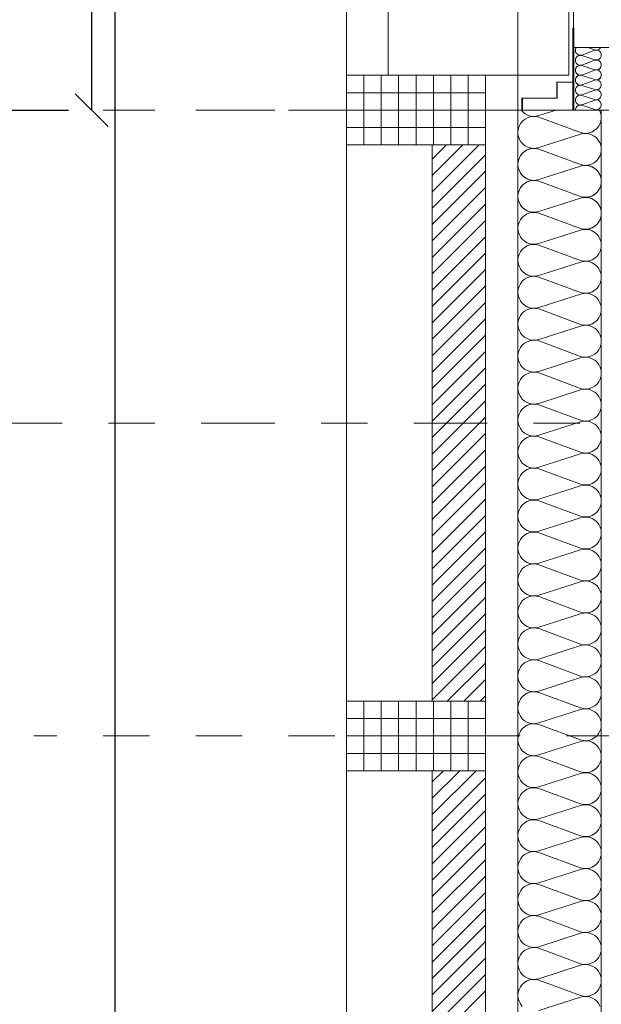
# Model space of a CAD drawing. Header units: metres. Extents: x -45.2 to 14.3, y -31.8 to 10.2.
# Tile 11 of 141: x -40.5 to -39.3, y -18.1 to -16. Entities that reach past the tile are written whole.
import ezdxf

# ---------------------------------------------------------------- set-up
doc = ezdxf.new("R2010")
doc.units = ezdxf.units.M
doc.header["$LTSCALE"] = 0.05
doc.linetypes.add('Achsen 01', pattern=[5.291531, 3.175, -1.058062, 0.352704, -0.705764])
doc.linetypes.add('Raster 01', pattern=[2, 1, -1])
doc.layers.get('0').update_dxf_attribs({"lineweight": 25})
for name, color, linetype, lineweight, true_color in [('014_Fassadenarbeiten-000 Aufsicht Betonfertigteile', 7, 'Continuous', 9, 0xc0c0c0), ('014_Fassadenarbeiten-330 mineralische Dämmung', 7, 'Continuous', 9, 0x666666), ('030_Sonnenschutzarbeiten-Bemassung', 7, 'Continuous', 13, 0xff6633), ('030_Sonnenschutzarbeiten-Grundriss', 7, 'Continuous', 13, 0x555555), ('031_Metallbauarbeiten-330 Aufsicht Metallbauarbeiten', 7, 'Continuous', 9, 0xa6a6a6), ('032_Metallarbeiten-Fenster', 7, 'Continuous', 13, 0x444444), ('AV1-Achsen', 1, 'Achsen 01', 18, 0xff0000), ('AV1-Raster', 7, 'Raster 01', 9, 0xa6a6a6)]:
    doc.layers.add(name, color=color, linetype=linetype, lineweight=lineweight, true_color=true_color)
for name, color, linetype, lineweight in [('014_Fassadenarbeiten-330 Betonfertigteile vertikal', 7, 'Continuous', 9), ('014_Fassadenarbeiten-330 Filtermauerwerk 11.5cm', 7, 'Continuous', 9), ('030_Sonnenschutzarbeiten-Kasten+Behang', 7, 'Continuous', 5), ('AV1-Schnitt Achsen', 7, 'Achsen 01', 18), ('Bemaßung-Bemaßung', 7, 'Continuous', 9)]:
    doc.layers.add(name, color=color, linetype=linetype, lineweight=lineweight)

msp = doc.modelspace()

# ---------------------------------------------------------------- linework, layer by layer
at = {"color": 0, "linetype": 'ByBlock', "lineweight": -2}
msp.add_line((-40.375, -16.2), (-40.375, -16.1293), dxfattribs=at)
at = {"color": 0, "linetype": 'Continuous', "lineweight": 15}
msp.add_line((-40.3396, -16.2354), (-40.4104, -16.1646), dxfattribs=at)
at = {"layer": '014_Fassadenarbeiten-000 Aufsicht Betonfertigteile'}
msp.add_lwpolyline([(-39.455, 0.305), (-39.455, -21.905), (-39.825, -22.275), (-39.825, 0.675)], close=True, dxfattribs=at)
at = {"layer": '014_Fassadenarbeiten-330 Betonfertigteile vertikal', "color": 8, "linetype": 'Continuous', "lineweight": 9, "true_color": 0x808080}
for p, q in [((-39.7875, -16.125), (-39.7875, -16.275)), ((-39.75, -16.125), (-39.75, -16.275)), ((-39.7125, -16.125), (-39.7125, -16.275)), ((-39.675, -16.125), (-39.675, -16.275)), ((-39.6375, -16.125), (-39.6375, -16.275)), ((-39.6, -16.125), (-39.6, -16.275)), ((-39.5625, -16.125), (-39.5625, -16.275)), ((-39.7875, -17.475), (-39.7875, -17.625)), ((-39.75, -17.475), (-39.75, -17.625)), ((-39.7125, -17.475), (-39.7125, -17.625)), ((-39.675, -17.475), (-39.675, -17.625)), ((-39.6375, -17.475), (-39.6375, -17.625)), ((-39.6, -17.475), (-39.6, -17.625)), ((-39.5625, -17.475), (-39.5625, -17.625))]:
    msp.add_line(p, q, dxfattribs=at)
at = {"layer": '014_Fassadenarbeiten-330 Betonfertigteile vertikal', "color": 8, "linetype": 'Continuous', "lineweight": 13, "true_color": 0x808080}
for p, q in [((-39.825, -16.1625), (-39.525, -16.1625)), ((-39.825, -16.2), (-39.525, -16.2)), ((-39.825, -16.2375), (-39.525, -16.2375)), ((-39.825, -17.5125), (-39.525, -17.5125)), ((-39.825, -17.55), (-39.525, -17.55)), ((-39.825, -17.5875), (-39.525, -17.5875))]:
    msp.add_line(p, q, dxfattribs=at)
at = {"layer": '014_Fassadenarbeiten-330 Betonfertigteile vertikal'}
for points in [[(-39.525, -16.125), (-39.525, -16.275), (-39.825, -16.275), (-39.825, -16.125)], [(-39.525, -17.475), (-39.525, -17.625), (-39.825, -17.625), (-39.825, -17.475)]]:
    msp.add_lwpolyline(points, close=True, dxfattribs=at)
at = {"layer": '014_Fassadenarbeiten-330 Filtermauerwerk 11.5cm', "color": 8, "linetype": 'Continuous', "lineweight": 9, "true_color": 0x808080}
for p, q in [((-39.64, -16.3055), (-39.6095, -16.275)), ((-39.64, -16.3408), (-39.5742, -16.275)), ((-39.64, -16.3762), (-39.5388, -16.275)), ((-39.64, -16.4115), (-39.525, -16.2965)), ((-39.64, -16.4469), (-39.525, -16.3319)), ((-39.64, -16.4823), (-39.525, -16.3673)), ((-39.64, -16.5176), (-39.525, -16.4026)), ((-39.64, -16.553), (-39.525, -16.438)), ((-39.64, -16.5883), (-39.525, -16.4733)), ((-39.64, -16.6237), (-39.525, -16.5087)), ((-39.64, -16.659), (-39.525, -16.544)), ((-39.64, -16.6944), (-39.525, -16.5794)), ((-39.64, -16.7297), (-39.525, -16.6147)), ((-39.64, -16.7651), (-39.525, -16.6501)), ((-39.64, -16.8005), (-39.525, -16.6855)), ((-39.64, -16.8358), (-39.525, -16.7208)), ((-39.64, -16.8712), (-39.525, -16.7562)), ((-39.64, -16.9065), (-39.525, -16.7915)), ((-39.64, -16.9419), (-39.525, -16.8269)), ((-39.64, -16.9772), (-39.525, -16.8622)), ((-39.64, -17.0126), (-39.525, -16.8976)), ((-39.64, -17.0479), (-39.525, -16.9329)), ((-39.64, -17.0833), (-39.525, -16.9683)), ((-39.64, -17.1186), (-39.525, -17.0036)), ((-39.64, -17.154), (-39.525, -17.039)), ((-39.64, -17.1894), (-39.525, -17.0744)), ((-39.64, -17.2247), (-39.525, -17.1097)), ((-39.64, -17.2601), (-39.525, -17.1451)), ((-39.64, -17.2954), (-39.525, -17.1804)), ((-39.64, -17.3308), (-39.525, -17.2158)), ((-39.64, -17.3661), (-39.525, -17.2511)), ((-39.64, -17.4015), (-39.525, -17.2865)), ((-39.64, -17.4368), (-39.525, -17.3218)), ((-39.64, -17.4722), (-39.525, -17.3572)), ((-39.6074, -17.475), (-39.525, -17.3926)), ((-39.5721, -17.475), (-39.525, -17.4279)), ((-39.5367, -17.475), (-39.525, -17.4633)), ((-39.64, -17.649), (-39.616, -17.625)), ((-39.64, -17.6843), (-39.5807, -17.625)), ((-39.64, -17.7197), (-39.5453, -17.625)), ((-39.64, -17.755), (-39.525, -17.64)), ((-39.64, -17.7904), (-39.525, -17.6754)), ((-39.64, -17.8258), (-39.525, -17.7108)), ((-39.64, -17.8611), (-39.525, -17.7461)), ((-39.64, -17.8965), (-39.525, -17.7815)), ((-39.64, -17.9318), (-39.525, -17.8168)), ((-39.64, -17.9672), (-39.525, -17.8522)), ((-39.64, -18.0025), (-39.525, -17.8875)), ((-39.64, -18.0379), (-39.525, -17.9229)), ((-39.64, -18.0732), (-39.525, -17.9582)), ((-39.64, -18.1086), (-39.525, -17.9936)), ((-39.64, -18.144), (-39.525, -18.029)), ((-39.64, -18.1793), (-39.525, -18.0643)), ((-39.64, -18.2147), (-39.525, -18.0997))]:
    msp.add_line(p, q, dxfattribs=at)
at = {"layer": '014_Fassadenarbeiten-330 Filtermauerwerk 11.5cm'}
for points in [[(-39.64, -16.275), (-39.525, -16.275), (-39.525, -17.475), (-39.64, -17.475)], [(-39.64, -17.625), (-39.525, -17.625), (-39.525, -18.825), (-39.64, -18.825)]]:
    msp.add_lwpolyline(points, close=True, dxfattribs=at)
at = {"layer": '014_Fassadenarbeiten-330 mineralische Dämmung'}
for points in [[(-39.317, -16.1457), (-39.3189, -16.1461), (-39.3208, -16.1462), (-39.3227, -16.1459), (-39.3245, -16.1453), (-39.3262, -16.1444), (-39.3277, -16.1432), (-39.329, -16.1418), (-39.329, -16.1418), (-39.3299, -16.1401), (-39.3306, -16.1383), (-39.331, -16.1365), (-39.331, -16.1345), (-39.3306, -16.1327), (-39.3299, -16.1309), (-39.329, -16.1292), (-39.329, -16.1292), (-39.3277, -16.1278), (-39.3262, -16.1266), (-39.3245, -16.1257), (-39.3227, -16.1251), (-39.3208, -16.1248), (-39.3189, -16.1249), (-39.317, -16.1253), (-39.289, -16.1343), (-39.289, -16.1343), (-39.2871, -16.1347), (-39.2852, -16.1348), (-39.2833, -16.1345), (-39.2815, -16.1339), (-39.2798, -16.133), (-39.2783, -16.1318), (-39.277, -16.1304), (-39.277, -16.1304), (-39.2761, -16.1287), (-39.2754, -16.1269), (-39.275, -16.1251), (-39.275, -16.1231), (-39.2754, -16.1213), (-39.2761, -16.1195), (-39.277, -16.1178), (-39.277, -16.1178), (-39.2783, -16.1164), (-39.2798, -16.1152), (-39.2815, -16.1143), (-39.2833, -16.1137), (-39.2852, -16.1134), (-39.2871, -16.1135), (-39.289, -16.1139), (-39.317, -16.1243), (-39.317, -16.1243), (-39.3189, -16.1247), (-39.3208, -16.1248), (-39.3227, -16.1245), (-39.3245, -16.1239), (-39.3262, -16.123), (-39.3277, -16.1218), (-39.329, -16.1203), (-39.329, -16.1203), (-39.3299, -16.1187), (-39.3306, -16.1169), (-39.331, -16.115), (-39.331, -16.1131), (-39.3306, -16.1112), (-39.3299, -16.1094), (-39.329, -16.1078), (-39.329, -16.1078), (-39.3277, -16.1063), (-39.3262, -16.1051), (-39.3245, -16.1042), (-39.3227, -16.1036), (-39.3208, -16.1033), (-39.3189, -16.1034), (-39.317, -16.1039), (-39.289, -16.1129), (-39.289, -16.1129), (-39.2871, -16.1133), (-39.2852, -16.1134), (-39.2833, -16.1131), (-39.2815, -16.1125), (-39.2798, -16.1116), (-39.2783, -16.1104), (-39.277, -16.1089), (-39.277, -16.1089), (-39.2761, -16.1073), (-39.2754, -16.1055), (-39.275, -16.1036), (-39.275, -16.1017), (-39.2754, -16.0998), (-39.2761, -16.098), (-39.277, -16.0964), (-39.277, -16.0964), (-39.2783, -16.0949), (-39.2798, -16.0937), (-39.2815, -16.0928), (-39.2833, -16.0922), (-39.2852, -16.0919), (-39.2871, -16.092), (-39.289, -16.0925), (-39.317, -16.1028), (-39.317, -16.1028), (-39.3189, -16.1032), (-39.3208, -16.1033), (-39.3227, -16.103), (-39.3245, -16.1024), (-39.3262, -16.1015), (-39.3277, -16.1003), (-39.329, -16.0989), (-39.329, -16.0989), (-39.3299, -16.0972), (-39.3306, -16.0955), (-39.331, -16.0936), (-39.331, -16.0916), (-39.3306, -16.0898), (-39.3299, -16.088), (-39.329, -16.0863), (-39.329, -16.0863), (-39.3277, -16.0849), (-39.3262, -16.0837), (-39.3245, -16.0828), (-39.3227, -16.0822), (-39.3208, -16.0819), (-39.3189, -16.082), (-39.317, -16.0824), (-39.289, -16.0914), (-39.289, -16.0914), (-39.2871, -16.0918), (-39.2852, -16.0919), (-39.2833, -16.0916), (-39.2815, -16.0911), (-39.2798, -16.0901), (-39.2783, -16.0889), (-39.277, -16.0875), (-39.277, -16.0875), (-39.2761, -16.0858), (-39.2754, -16.0841), (-39.275, -16.0822), (-39.275, -16.0802), (-39.2754, -16.0784), (-39.2761, -16.0766), (-39.277, -16.0749), (-39.277, -16.0749), (-39.2783, -16.0735), (-39.2798, -16.0723), (-39.2815, -16.0714), (-39.2833, -16.0708), (-39.2852, -16.0705), (-39.2871, -16.0706), (-39.289, -16.071), (-39.317, -16.0814), (-39.317, -16.0814), (-39.319, -16.0818), (-39.3211, -16.0818), (-39.3231, -16.0815), (-39.325, -16.0808), (-39.3267, -16.0797), (-39.3283, -16.0783), (-39.3295, -16.0767), (-39.3304, -16.0748), (-39.3309, -16.0728), (-39.331, -16.0708), (-39.3307, -16.0687), (-39.3301, -16.0668), (-39.3291, -16.065)], [(-39.3044, -16.065), (-39.289, -16.07), (-39.289, -16.07), (-39.287, -16.0704), (-39.2849, -16.0704), (-39.2828, -16.0701), (-39.2808, -16.0693), (-39.2791, -16.0682), (-39.2776, -16.0667), (-39.2764, -16.065)], [(-39.317, -16.1886), (-39.319, -16.189), (-39.321, -16.1891), (-39.323, -16.1888), (-39.3249, -16.1881), (-39.3266, -16.1871), (-39.3281, -16.1857), (-39.3293, -16.1841), (-39.3302, -16.1823), (-39.3308, -16.1804), (-39.331, -16.1784), (-39.3308, -16.1764), (-39.3302, -16.1745), (-39.3293, -16.1727), (-39.3281, -16.1711), (-39.3266, -16.1697), (-39.3249, -16.1687), (-39.323, -16.168), (-39.321, -16.1677), (-39.319, -16.1678), (-39.317, -16.1682), (-39.289, -16.1772), (-39.289, -16.1772), (-39.287, -16.1776), (-39.285, -16.1777), (-39.283, -16.1774), (-39.2811, -16.1767), (-39.2794, -16.1757), (-39.2779, -16.1743), (-39.2767, -16.1727), (-39.2757, -16.1709), (-39.2752, -16.169), (-39.275, -16.167), (-39.2752, -16.165), (-39.2757, -16.1631), (-39.2767, -16.1613), (-39.2779, -16.1597), (-39.2794, -16.1583), (-39.2811, -16.1573), (-39.283, -16.1566), (-39.285, -16.1563), (-39.287, -16.1564), (-39.289, -16.1568), (-39.317, -16.1672), (-39.317, -16.1672), (-39.319, -16.1676), (-39.321, -16.1676), (-39.323, -16.1673), (-39.3249, -16.1666), (-39.3266, -16.1656), (-39.3281, -16.1643), (-39.3293, -16.1627), (-39.3302, -16.1609), (-39.3308, -16.159), (-39.331, -16.157), (-39.3308, -16.1549), (-39.3302, -16.153), (-39.3293, -16.1512), (-39.3281, -16.1496), (-39.3266, -16.1483), (-39.3249, -16.1473), (-39.323, -16.1466), (-39.321, -16.1463), (-39.319, -16.1463), (-39.317, -16.1468), (-39.289, -16.1558), (-39.289, -16.1558), (-39.287, -16.1562), (-39.285, -16.1562), (-39.283, -16.1559), (-39.2811, -16.1552), (-39.2794, -16.1542), (-39.2779, -16.1529), (-39.2767, -16.1513), (-39.2757, -16.1495), (-39.2752, -16.1476), (-39.275, -16.1456), (-39.2752, -16.1435), (-39.2757, -16.1416), (-39.2767, -16.1398), (-39.2779, -16.1382), (-39.2794, -16.1369), (-39.2811, -16.1359), (-39.283, -16.1352), (-39.285, -16.1349), (-39.287, -16.1349), (-39.289, -16.1354), (-39.317, -16.1457), (-39.317, -16.1457), (-39.319, -16.1461), (-39.321, -16.1462), (-39.323, -16.1459), (-39.3249, -16.1452), (-39.3266, -16.1442), (-39.3281, -16.1428), (-39.3293, -16.1412), (-39.3302, -16.1394), (-39.3308, -16.1375), (-39.331, -16.1355), (-39.3308, -16.1335), (-39.3302, -16.1316), (-39.3293, -16.1298), (-39.3281, -16.1282), (-39.3266, -16.1268), (-39.3249, -16.1258), (-39.323, -16.1251), (-39.321, -16.1248), (-39.319, -16.1249), (-39.317, -16.1253), (-39.289, -16.1343), (-39.289, -16.1343), (-39.287, -16.1347), (-39.285, -16.1348), (-39.283, -16.1345), (-39.2811, -16.1338), (-39.2794, -16.1328), (-39.2779, -16.1314), (-39.2767, -16.1298), (-39.2757, -16.128), (-39.2752, -16.1261), (-39.275, -16.1241), (-39.2752, -16.1221), (-39.2757, -16.1202), (-39.2767, -16.1184), (-39.2779, -16.1168), (-39.2794, -16.1154), (-39.2811, -16.1144), (-39.283, -16.1137), (-39.285, -16.1134), (-39.287, -16.1135), (-39.289, -16.1139), (-39.317, -16.1243), (-39.317, -16.1243), (-39.319, -16.1247), (-39.321, -16.1247), (-39.323, -16.1244), (-39.3249, -16.1237), (-39.3266, -16.1227), (-39.3281, -16.1214), (-39.3293, -16.1198), (-39.3302, -16.118), (-39.3308, -16.1161), (-39.331, -16.1141), (-39.3308, -16.112), (-39.3302, -16.1101), (-39.3293, -16.1083), (-39.3281, -16.1067), (-39.3266, -16.1054), (-39.3249, -16.1044), (-39.323, -16.1037), (-39.321, -16.1034), (-39.319, -16.1034), (-39.317, -16.1039), (-39.289, -16.1129), (-39.289, -16.1129), (-39.287, -16.1133), (-39.285, -16.1133), (-39.283, -16.113), (-39.2811, -16.1123), (-39.2794, -16.1113), (-39.2779, -16.11), (-39.2767, -16.1084), (-39.2757, -16.1066), (-39.2752, -16.1047), (-39.275, -16.1027), (-39.2752, -16.1006), (-39.2757, -16.0987), (-39.2767, -16.0969), (-39.2779, -16.0953), (-39.2794, -16.094), (-39.2811, -16.093), (-39.283, -16.0923), (-39.285, -16.092), (-39.287, -16.092), (-39.289, -16.0925)], [(-39.331, -16.2), (-39.3308, -16.198), (-39.3303, -16.196), (-39.3294, -16.1942), (-39.3282, -16.1926), (-39.3267, -16.1912), (-39.3249, -16.1902), (-39.323, -16.1895), (-39.321, -16.1892), (-39.319, -16.1892), (-39.317, -16.1897), (-39.289, -16.1986), (-39.289, -16.1986), (-39.287, -16.1991), (-39.285, -16.1991), (-39.283, -16.1988), (-39.2811, -16.1981), (-39.2794, -16.1971), (-39.2779, -16.1958), (-39.2767, -16.1942), (-39.2757, -16.1924), (-39.2752, -16.1905), (-39.275, -16.1884), (-39.2752, -16.1864), (-39.2757, -16.1845), (-39.2767, -16.1827), (-39.2779, -16.1811), (-39.2794, -16.1798), (-39.2811, -16.1788), (-39.283, -16.1781), (-39.285, -16.1778), (-39.287, -16.1778), (-39.289, -16.1783), (-39.317, -16.1886), (-39.317, -16.1886), (-39.319, -16.189), (-39.321, -16.1891), (-39.323, -16.1888), (-39.3249, -16.1881), (-39.3266, -16.1871), (-39.3281, -16.1857), (-39.3293, -16.1841), (-39.3302, -16.1823), (-39.3308, -16.1804), (-39.331, -16.1784), (-39.3308, -16.1764), (-39.3302, -16.1745), (-39.3293, -16.1727), (-39.3281, -16.1711), (-39.3266, -16.1697), (-39.3249, -16.1687), (-39.323, -16.168), (-39.321, -16.1677), (-39.319, -16.1678), (-39.317, -16.1682), (-39.289, -16.1772), (-39.289, -16.1772), (-39.287, -16.1776), (-39.285, -16.1777), (-39.283, -16.1774), (-39.2811, -16.1767), (-39.2794, -16.1757), (-39.2779, -16.1743), (-39.2767, -16.1727), (-39.2757, -16.1709), (-39.2752, -16.169), (-39.275, -16.167), (-39.2752, -16.165), (-39.2757, -16.1631), (-39.2767, -16.1613), (-39.2779, -16.1597), (-39.2794, -16.1583), (-39.2811, -16.1573), (-39.283, -16.1566), (-39.285, -16.1563), (-39.287, -16.1564), (-39.289, -16.1568), (-39.317, -16.1672), (-39.317, -16.1672), (-39.319, -16.1676), (-39.321, -16.1676), (-39.323, -16.1673), (-39.3249, -16.1666), (-39.3266, -16.1656), (-39.3281, -16.1643), (-39.3293, -16.1627), (-39.3302, -16.1609), (-39.3308, -16.159), (-39.331, -16.157), (-39.3308, -16.1549), (-39.3302, -16.153), (-39.3293, -16.1512), (-39.3281, -16.1496), (-39.3266, -16.1483), (-39.3249, -16.1473), (-39.323, -16.1466), (-39.321, -16.1463), (-39.319, -16.1463), (-39.317, -16.1468)], [(-39.32, -16.4555), (-39.314, -16.4568), (-39.3078, -16.4571), (-39.3017, -16.4563), (-39.2959, -16.4543), (-39.2904, -16.4514), (-39.2856, -16.4476), (-39.2816, -16.4429), (-39.2816, -16.4429), (-39.2784, -16.4376), (-39.2762, -16.4318), (-39.2751, -16.4258), (-39.2751, -16.4196), (-39.2762, -16.4135), (-39.2784, -16.4078), (-39.2816, -16.4025), (-39.2816, -16.4025), (-39.2856, -16.3978), (-39.2904, -16.394), (-39.2959, -16.391), (-39.3017, -16.3891), (-39.3078, -16.3883), (-39.314, -16.3885), (-39.32, -16.3899), (-39.41, -16.4188), (-39.41, -16.4188), (-39.416, -16.4202), (-39.4222, -16.4204), (-39.4283, -16.4196), (-39.4342, -16.4177), (-39.4396, -16.4148), (-39.4444, -16.4109), (-39.4485, -16.4063), (-39.4485, -16.4063), (-39.4516, -16.401), (-39.4538, -16.3952), (-39.4549, -16.3891), (-39.4549, -16.383), (-39.4538, -16.3769), (-39.4516, -16.3711), (-39.4485, -16.3658), (-39.4485, -16.3658), (-39.4444, -16.3612), (-39.4396, -16.3573), (-39.4342, -16.3544), (-39.4283, -16.3525), (-39.4222, -16.3516), (-39.416, -16.3519), (-39.41, -16.3533), (-39.32, -16.3865), (-39.32, -16.3865), (-39.314, -16.3879), (-39.3078, -16.3881), (-39.3017, -16.3873), (-39.2959, -16.3854), (-39.2904, -16.3825), (-39.2856, -16.3786), (-39.2816, -16.374), (-39.2816, -16.374), (-39.2784, -16.3687), (-39.2762, -16.3629), (-39.2751, -16.3568), (-39.2751, -16.3507), (-39.2762, -16.3446), (-39.2784, -16.3388), (-39.2816, -16.3335), (-39.2816, -16.3335), (-39.2856, -16.3289), (-39.2904, -16.325), (-39.2959, -16.3221), (-39.3017, -16.3202), (-39.3078, -16.3193), (-39.314, -16.3196), (-39.32, -16.321), (-39.41, -16.3499), (-39.41, -16.3499), (-39.416, -16.3512), (-39.4222, -16.3515), (-39.4283, -16.3507), (-39.4342, -16.3488), (-39.4396, -16.3458), (-39.4444, -16.342), (-39.4485, -16.3373), (-39.4485, -16.3373), (-39.4516, -16.332), (-39.4538, -16.3262), (-39.4549, -16.3202), (-39.4549, -16.314), (-39.4538, -16.3079), (-39.4516, -16.3022), (-39.4485, -16.2969), (-39.4485, -16.2969), (-39.4444, -16.2922), (-39.4396, -16.2884), (-39.4342, -16.2854), (-39.4283, -16.2835), (-39.4222, -16.2827), (-39.416, -16.283), (-39.41, -16.2843), (-39.32, -16.3176), (-39.32, -16.3176), (-39.314, -16.3189), (-39.3078, -16.3192), (-39.3017, -16.3184), (-39.2959, -16.3164), (-39.2904, -16.3135), (-39.2856, -16.3097), (-39.2816, -16.305), (-39.2816, -16.305), (-39.2784, -16.2997), (-39.2762, -16.2939), (-39.2751, -16.2879), (-39.2751, -16.2817), (-39.2762, -16.2756), (-39.2784, -16.2699), (-39.2816, -16.2646), (-39.2816, -16.2646), (-39.2856, -16.2599), (-39.2904, -16.2561), (-39.2959, -16.2531), (-39.3017, -16.2512), (-39.3078, -16.2504), (-39.314, -16.2507), (-39.32, -16.252), (-39.41, -16.2809), (-39.41, -16.2809), (-39.416, -16.2823), (-39.4222, -16.2826), (-39.4283, -16.2817), (-39.4342, -16.2798), (-39.4396, -16.2769), (-39.4444, -16.273), (-39.4485, -16.2684), (-39.4485, -16.2684), (-39.4516, -16.2631), (-39.4538, -16.2573), (-39.4549, -16.2512), (-39.4549, -16.2451), (-39.4538, -16.239), (-39.4516, -16.2332), (-39.4485, -16.2279), (-39.4485, -16.2279), (-39.4444, -16.2233), (-39.4396, -16.2194), (-39.4342, -16.2165), (-39.4283, -16.2146), (-39.4222, -16.2137), (-39.416, -16.214), (-39.41, -16.2154), (-39.32, -16.2486), (-39.32, -16.2486), (-39.3139, -16.25), (-39.3077, -16.2502), (-39.3015, -16.2494), (-39.2956, -16.2474), (-39.2901, -16.2443), (-39.2853, -16.2404), (-39.2812, -16.2356), (-39.2781, -16.2302), (-39.2761, -16.2243), (-39.2751, -16.2181), (-39.2752, -16.2119), (-39.2765, -16.2058), (-39.2789, -16.2)], [(-39.3727, -16.2), (-39.41, -16.212), (-39.41, -16.212), (-39.4159, -16.2133), (-39.422, -16.2136), (-39.428, -16.2128), (-39.4338, -16.211), (-39.4392, -16.2082), (-39.444, -16.2045), (-39.448, -16.2)], [(-39.4457, -18.1332), (-39.4497, -18.1281), (-39.4526, -18.1223), (-39.4544, -18.1161), (-39.455, -18.1097), (-39.4544, -18.1032), (-39.4526, -18.097), (-39.4497, -18.0912), (-39.4457, -18.0861), (-39.4408, -18.0818), (-39.4353, -18.0785), (-39.4292, -18.0763), (-39.4228, -18.0753), (-39.4163, -18.0755), (-39.41, -18.0769), (-39.32, -18.1101), (-39.32, -18.1101), (-39.3137, -18.1115), (-39.3072, -18.1117), (-39.3008, -18.1107), (-39.2947, -18.1085), (-39.2892, -18.1052), (-39.2843, -18.1009), (-39.2803, -18.0958), (-39.2774, -18.09), (-39.2756, -18.0838), (-39.275, -18.0774), (-39.2756, -18.0709), (-39.2774, -18.0647), (-39.2803, -18.0589), (-39.2843, -18.0538), (-39.2892, -18.0495), (-39.2947, -18.0462), (-39.3008, -18.044), (-39.3072, -18.043), (-39.3137, -18.0432), (-39.32, -18.0446), (-39.41, -18.0735), (-39.41, -18.0735), (-39.4163, -18.0749), (-39.4228, -18.0751), (-39.4292, -18.0741), (-39.4353, -18.0719), (-39.4408, -18.0686), (-39.4457, -18.0643), (-39.4497, -18.0592), (-39.4526, -18.0534), (-39.4544, -18.0472), (-39.455, -18.0407), (-39.4544, -18.0343), (-39.4526, -18.0281), (-39.4497, -18.0223), (-39.4457, -18.0172), (-39.4408, -18.0129), (-39.4353, -18.0096), (-39.4292, -18.0074), (-39.4228, -18.0063), (-39.4163, -18.0065), (-39.41, -18.0079), (-39.32, -18.0412), (-39.32, -18.0412), (-39.3137, -18.0426), (-39.3072, -18.0428), (-39.3008, -18.0418), (-39.2947, -18.0396), (-39.2892, -18.0363), (-39.2843, -18.032), (-39.2803, -18.0268), (-39.2774, -18.0211), (-39.2756, -18.0149), (-39.275, -18.0084), (-39.2756, -18.002), (-39.2774, -17.9958), (-39.2803, -17.99), (-39.2843, -17.9849), (-39.2892, -17.9806), (-39.2947, -17.9773), (-39.3008, -17.9751), (-39.3072, -17.974), (-39.3137, -17.9742), (-39.32, -17.9756), (-39.41, -18.0046), (-39.41, -18.0046), (-39.4163, -18.006), (-39.4228, -18.0061), (-39.4292, -18.0051), (-39.4353, -18.0029), (-39.4408, -17.9996), (-39.4457, -17.9953), (-39.4497, -17.9902), (-39.4526, -17.9844), (-39.4544, -17.9782), (-39.455, -17.9718), (-39.4544, -17.9653), (-39.4526, -17.9591), (-39.4497, -17.9533), (-39.4457, -17.9482), (-39.4408, -17.9439), (-39.4353, -17.9406), (-39.4292, -17.9384), (-39.4228, -17.9374), (-39.4163, -17.9376), (-39.41, -17.939), (-39.32, -17.9723), (-39.32, -17.9723), (-39.3137, -17.9737), (-39.3072, -17.9738), (-39.3008, -17.9728), (-39.2947, -17.9706), (-39.2892, -17.9673), (-39.2843, -17.963), (-39.2803, -17.9579), (-39.2774, -17.9521), (-39.2756, -17.9459), (-39.275, -17.9395), (-39.2756, -17.933), (-39.2774, -17.9268), (-39.2803, -17.921), (-39.2843, -17.9159), (-39.2892, -17.9116), (-39.2947, -17.9083), (-39.3008, -17.9061), (-39.3072, -17.9051), (-39.3137, -17.9053), (-39.32, -17.9067), (-39.41, -17.9356), (-39.41, -17.9356), (-39.4163, -17.937), (-39.4228, -17.9372), (-39.4292, -17.9362), (-39.4353, -17.934), (-39.4408, -17.9307), (-39.4457, -17.9264), (-39.4497, -17.9213), (-39.4526, -17.9155), (-39.4544, -17.9093), (-39.455, -17.9028), (-39.4544, -17.8964), (-39.4526, -17.8902), (-39.4497, -17.8844), (-39.4457, -17.8793), (-39.4408, -17.875), (-39.4353, -17.8717), (-39.4292, -17.8695), (-39.4228, -17.8685), (-39.4163, -17.8686), (-39.41, -17.87), (-39.32, -17.9033), (-39.32, -17.9033), (-39.3137, -17.9047), (-39.3072, -17.9049), (-39.3008, -17.9039), (-39.2947, -17.9017), (-39.2892, -17.8984), (-39.2843, -17.8941), (-39.2803, -17.889), (-39.2774, -17.8832), (-39.2756, -17.877), (-39.275, -17.8705), (-39.2756, -17.8641), (-39.2774, -17.8579), (-39.2803, -17.8521), (-39.2843, -17.847), (-39.2892, -17.8427), (-39.2947, -17.8394), (-39.3008, -17.8372), (-39.3072, -17.8362), (-39.3137, -17.8363), (-39.32, -17.8377), (-39.41, -17.8667), (-39.41, -17.8667), (-39.4163, -17.8681), (-39.4228, -17.8683), (-39.4292, -17.8672), (-39.4353, -17.865), (-39.4408, -17.8617), (-39.4457, -17.8574), (-39.4497, -17.8523), (-39.4526, -17.8465), (-39.4544, -17.8403), (-39.455, -17.8339), (-39.4544, -17.8274), (-39.4526, -17.8212), (-39.4497, -17.8154), (-39.4457, -17.8103), (-39.4408, -17.806), (-39.4353, -17.8027), (-39.4292, -17.8005), (-39.4228, -17.7995), (-39.4163, -17.7997), (-39.41, -17.8011), (-39.32, -17.8344), (-39.32, -17.8344), (-39.3137, -17.8358), (-39.3072, -17.836), (-39.3008, -17.8349), (-39.2947, -17.8327), (-39.2892, -17.8294), (-39.2843, -17.8251), (-39.2803, -17.82), (-39.2774, -17.8142), (-39.2756, -17.808), (-39.275, -17.8016), (-39.2756, -17.7951), (-39.2774, -17.7889), (-39.2803, -17.7831), (-39.2843, -17.778), (-39.2892, -17.7737), (-39.2947, -17.7704), (-39.3008, -17.7682), (-39.3072, -17.7672), (-39.3137, -17.7674), (-39.32, -17.7688), (-39.41, -17.7977), (-39.41, -17.7977), (-39.4163, -17.7991), (-39.4228, -17.7993), (-39.4292, -17.7983), (-39.4353, -17.7961), (-39.4408, -17.7928), (-39.4457, -17.7885), (-39.4497, -17.7834), (-39.4526, -17.7776), (-39.4544, -17.7714), (-39.455, -17.7649), (-39.4544, -17.7585), (-39.4526, -17.7523), (-39.4497, -17.7465), (-39.4457, -17.7414), (-39.4408, -17.7371), (-39.4353, -17.7338), (-39.4292, -17.7316), (-39.4228, -17.7306), (-39.4163, -17.7308), (-39.41, -17.7322), (-39.32, -17.7654), (-39.32, -17.7654), (-39.3137, -17.7668), (-39.3072, -17.767), (-39.3008, -17.766), (-39.2947, -17.7638), (-39.2892, -17.7605), (-39.2843, -17.7562), (-39.2803, -17.7511), (-39.2774, -17.7453), (-39.2756, -17.7391), (-39.275, -17.7326), (-39.2756, -17.7262), (-39.2774, -17.72), (-39.2803, -17.7142), (-39.2843, -17.7091), (-39.2892, -17.7048), (-39.2947, -17.7015), (-39.3008, -17.6993), (-39.3072, -17.6983), (-39.3137, -17.6985), (-39.32, -17.6999), (-39.41, -17.7288), (-39.41, -17.7288), (-39.4163, -17.7302), (-39.4228, -17.7304), (-39.4292, -17.7293), (-39.4353, -17.7271), (-39.4408, -17.7238), (-39.4457, -17.7195), (-39.4497, -17.7144), (-39.4526, -17.7087), (-39.4544, -17.7024), (-39.455, -17.696), (-39.4544, -17.6895), (-39.4526, -17.6833), (-39.4497, -17.6776), (-39.4457, -17.6724), (-39.4408, -17.6681), (-39.4353, -17.6648), (-39.4292, -17.6626), (-39.4228, -17.6616), (-39.4163, -17.6618), (-39.41, -17.6632), (-39.32, -17.6965), (-39.32, -17.6965), (-39.3137, -17.6979), (-39.3072, -17.6981), (-39.3008, -17.697), (-39.2947, -17.6948), (-39.2892, -17.6915), (-39.2843, -17.6872), (-39.2803, -17.6821), (-39.2774, -17.6764), (-39.2756, -17.6701), (-39.275, -17.6637), (-39.2756, -17.6572), (-39.2774, -17.651), (-39.2803, -17.6453), (-39.2843, -17.6401), (-39.2892, -17.6359), (-39.2947, -17.6326), (-39.3008, -17.6303), (-39.3072, -17.6293), (-39.3137, -17.6295), (-39.32, -17.6309), (-39.41, -17.6598), (-39.41, -17.6598), (-39.4163, -17.6612), (-39.4228, -17.6614), (-39.4292, -17.6604), (-39.4353, -17.6582), (-39.4408, -17.6549), (-39.4457, -17.6506), (-39.4497, -17.6455), (-39.4526, -17.6397), (-39.4544, -17.6335), (-39.455, -17.627), (-39.4544, -17.6206), (-39.4526, -17.6144), (-39.4497, -17.6086), (-39.4457, -17.6035), (-39.4408, -17.5992), (-39.4353, -17.5959), (-39.4292, -17.5937), (-39.4228, -17.5927), (-39.4163, -17.5929), (-39.41, -17.5943), (-39.32, -17.6275), (-39.32, -17.6275), (-39.3137, -17.6289), (-39.3072, -17.6291), (-39.3008, -17.6281), (-39.2947, -17.6259), (-39.2892, -17.6226), (-39.2843, -17.6183), (-39.2803, -17.6132), (-39.2774, -17.6074), (-39.2756, -17.6012), (-39.275, -17.5947), (-39.2756, -17.5883), (-39.2774, -17.5821), (-39.2803, -17.5763), (-39.2843, -17.5712), (-39.2892, -17.5669), (-39.2947, -17.5636), (-39.3008, -17.5614), (-39.3072, -17.5604), (-39.3137, -17.5606), (-39.32, -17.562), (-39.41, -17.5909), (-39.41, -17.5909), (-39.4163, -17.5923), (-39.4228, -17.5925), (-39.4292, -17.5915), (-39.4353, -17.5892), (-39.4408, -17.5859), (-39.4457, -17.5817), (-39.4497, -17.5765), (-39.4526, -17.5708), (-39.4544, -17.5645), (-39.455, -17.5581), (-39.4544, -17.5517), (-39.4526, -17.5454), (-39.4497, -17.5397), (-39.4457, -17.5345), (-39.4408, -17.5303), (-39.4353, -17.527), (-39.4292, -17.5248), (-39.4228, -17.5237), (-39.4163, -17.5239), (-39.41, -17.5253), (-39.32, -17.5586), (-39.32, -17.5586), (-39.3137, -17.56), (-39.3072, -17.5602), (-39.3008, -17.5591), (-39.2947, -17.5569), (-39.2892, -17.5536), (-39.2843, -17.5494), (-39.2803, -17.5442), (-39.2774, -17.5385), (-39.2756, -17.5322), (-39.275, -17.5258), (-39.2756, -17.5194), (-39.2774, -17.5131), (-39.2803, -17.5074), (-39.2843, -17.5023), (-39.2892, -17.498), (-39.2947, -17.4947), (-39.3008, -17.4925), (-39.3072, -17.4914), (-39.3137, -17.4916), (-39.32, -17.493), (-39.41, -17.5219), (-39.41, -17.5219), (-39.4163, -17.5233), (-39.4228, -17.5235), (-39.4292, -17.5225), (-39.4353, -17.5203), (-39.4408, -17.517), (-39.4457, -17.5127), (-39.4497, -17.5076), (-39.4526, -17.5018), (-39.4544, -17.4956), (-39.455, -17.4892), (-39.4544, -17.4827), (-39.4526, -17.4765), (-39.4497, -17.4707), (-39.4457, -17.4656), (-39.4408, -17.4613), (-39.4353, -17.458), (-39.4292, -17.4558), (-39.4228, -17.4548), (-39.4163, -17.455), (-39.41, -17.4564), (-39.32, -17.4896), (-39.32, -17.4896), (-39.3137, -17.491), (-39.3072, -17.4912), (-39.3008, -17.4902), (-39.2947, -17.488), (-39.2892, -17.4847), (-39.2843, -17.4804), (-39.2803, -17.4753), (-39.2774, -17.4695), (-39.2756, -17.4633), (-39.275, -17.4569), (-39.2756, -17.4504), (-39.2774, -17.4442), (-39.2803, -17.4384), (-39.2843, -17.4333), (-39.2892, -17.429), (-39.2947, -17.4257), (-39.3008, -17.4235), (-39.3072, -17.4225), (-39.3137, -17.4227), (-39.32, -17.4241), (-39.41, -17.453), (-39.41, -17.453), (-39.4163, -17.4544), (-39.4228, -17.4546), (-39.4292, -17.4536), (-39.4353, -17.4514), (-39.4408, -17.4481), (-39.4457, -17.4438), (-39.4497, -17.4386), (-39.4526, -17.4329), (-39.4544, -17.4267), (-39.455, -17.4202), (-39.4544, -17.4138), (-39.4526, -17.4075), (-39.4497, -17.4018), (-39.4457, -17.3967), (-39.4408, -17.3924), (-39.4353, -17.3891), (-39.4292, -17.3869), (-39.4228, -17.3858), (-39.4163, -17.386), (-39.41, -17.3874), (-39.32, -17.4207), (-39.32, -17.4207), (-39.3137, -17.4221), (-39.3072, -17.4223), (-39.3008, -17.4213), (-39.2947, -17.4191), (-39.2892, -17.4158), (-39.2843, -17.4115), (-39.2803, -17.4063), (-39.2774, -17.4006), (-39.2756, -17.3944), (-39.275, -17.3879), (-39.2756, -17.3815), (-39.2774, -17.3753), (-39.2803, -17.3695), (-39.2843, -17.3644), (-39.2892, -17.3601), (-39.2947, -17.3568), (-39.3008, -17.3546), (-39.3072, -17.3535), (-39.3137, -17.3537), (-39.32, -17.3551), (-39.41, -17.3841), (-39.41, -17.3841), (-39.4163, -17.3855), (-39.4228, -17.3856), (-39.4292, -17.3846), (-39.4353, -17.3824), (-39.4408, -17.3791), (-39.4457, -17.3748), (-39.4497, -17.3697), (-39.4526, -17.3639), (-39.4544, -17.3577), (-39.455, -17.3513), (-39.4544, -17.3448), (-39.4526, -17.3386), (-39.4497, -17.3328), (-39.4457, -17.3277), (-39.4408, -17.3234), (-39.4353, -17.3201), (-39.4292, -17.3179), (-39.4228, -17.3169), (-39.4163, -17.3171), (-39.41, -17.3185), (-39.32, -17.3518), (-39.32, -17.3518), (-39.3137, -17.3531), (-39.3072, -17.3533), (-39.3008, -17.3523), (-39.2947, -17.3501), (-39.2892, -17.3468), (-39.2843, -17.3425), (-39.2803, -17.3374), (-39.2774, -17.3316), (-39.2756, -17.3254), (-39.275, -17.319), (-39.2756, -17.3125), (-39.2774, -17.3063), (-39.2803, -17.3005), (-39.2843, -17.2954), (-39.2892, -17.2911), (-39.2947, -17.2878), (-39.3008, -17.2856), (-39.3072, -17.2846), (-39.3137, -17.2848), (-39.32, -17.2862), (-39.41, -17.3151), (-39.41, -17.3151), (-39.4163, -17.3165), (-39.4228, -17.3167), (-39.4292, -17.3157), (-39.4353, -17.3135), (-39.4408, -17.3102), (-39.4457, -17.3059), (-39.4497, -17.3008), (-39.4526, -17.295), (-39.4544, -17.2888), (-39.455, -17.2823), (-39.4544, -17.2759), (-39.4526, -17.2697), (-39.4497, -17.2639), (-39.4457, -17.2588), (-39.4408, -17.2545), (-39.4353, -17.2512), (-39.4292, -17.249), (-39.4228, -17.2479), (-39.4163, -17.2481), (-39.41, -17.2495), (-39.32, -17.2828), (-39.32, -17.2828), (-39.3137, -17.2842), (-39.3072, -17.2844), (-39.3008, -17.2834), (-39.2947, -17.2812), (-39.2892, -17.2779), (-39.2843, -17.2736), (-39.2803, -17.2685), (-39.2774, -17.2627), (-39.2756, -17.2565), (-39.275, -17.25), (-39.2756, -17.2436), (-39.2774, -17.2374), (-39.2803, -17.2316), (-39.2843, -17.2265), (-39.2892, -17.2222), (-39.2947, -17.2189), (-39.3008, -17.2167), (-39.3072, -17.2157), (-39.3137, -17.2158), (-39.32, -17.2172), (-39.41, -17.2462), (-39.41, -17.2462), (-39.4163, -17.2476), (-39.4228, -17.2478), (-39.4292, -17.2467), (-39.4353, -17.2445), (-39.4408, -17.2412), (-39.4457, -17.2369), (-39.4497, -17.2318), (-39.4526, -17.226), (-39.4544, -17.2198), (-39.455, -17.2134), (-39.4544, -17.2069), (-39.4526, -17.2007), (-39.4497, -17.1949), (-39.4457, -17.1898), (-39.4408, -17.1855), (-39.4353, -17.1822), (-39.4292, -17.18), (-39.4228, -17.179), (-39.4163, -17.1792), (-39.41, -17.1806), (-39.32, -17.2139), (-39.32, -17.2139), (-39.3137, -17.2153), (-39.3072, -17.2154), (-39.3008, -17.2144), (-39.2947, -17.2122), (-39.2892, -17.2089), (-39.2843, -17.2046), (-39.2803, -17.1995), (-39.2774, -17.1937), (-39.2756, -17.1875), (-39.275, -17.1811), (-39.2756, -17.1746), (-39.2774, -17.1684), (-39.2803, -17.1626), (-39.2843, -17.1575), (-39.2892, -17.1532), (-39.2947, -17.1499), (-39.3008, -17.1477), (-39.3072, -17.1467), (-39.3137, -17.1469), (-39.32, -17.1483), (-39.41, -17.1772), (-39.41, -17.1772), (-39.4163, -17.1786), (-39.4228, -17.1788), (-39.4292, -17.1778), (-39.4353, -17.1756), (-39.4408, -17.1723), (-39.4457, -17.168), (-39.4497, -17.1629), (-39.4526, -17.1571), (-39.4544, -17.1509), (-39.455, -17.1444), (-39.4544, -17.138), (-39.4526, -17.1318), (-39.4497, -17.126), (-39.4457, -17.1209), (-39.4408, -17.1166), (-39.4353, -17.1133), (-39.4292, -17.1111), (-39.4228, -17.1101), (-39.4163, -17.1103), (-39.41, -17.1116), (-39.32, -17.1449), (-39.32, -17.1449), (-39.3137, -17.1463), (-39.3072, -17.1465), (-39.3008, -17.1455), (-39.2947, -17.1433), (-39.2892, -17.14), (-39.2843, -17.1357), (-39.2803, -17.1306), (-39.2774, -17.1248), (-39.2756, -17.1186), (-39.275, -17.1121), (-39.2756, -17.1057), (-39.2774, -17.0995), (-39.2803, -17.0937), (-39.2843, -17.0886), (-39.2892, -17.0843), (-39.2947, -17.081), (-39.3008, -17.0788), (-39.3072, -17.0778), (-39.3137, -17.078), (-39.32, -17.0793), (-39.41, -17.1083), (-39.41, -17.1083), (-39.4163, -17.1097), (-39.4228, -17.1099), (-39.4292, -17.1088), (-39.4353, -17.1066), (-39.4408, -17.1033), (-39.4457, -17.099), (-39.4497, -17.0939), (-39.4526, -17.0882), (-39.4544, -17.0819), (-39.455, -17.0755), (-39.4544, -17.069), (-39.4526, -17.0628), (-39.4497, -17.0571), (-39.4457, -17.0519), (-39.4408, -17.0476), (-39.4353, -17.0443), (-39.4292, -17.0421), (-39.4228, -17.0411), (-39.4163, -17.0413), (-39.41, -17.0427), (-39.32, -17.076), (-39.32, -17.076), (-39.3137, -17.0774), (-39.3072, -17.0776), (-39.3008, -17.0765), (-39.2947, -17.0743), (-39.2892, -17.071), (-39.2843, -17.0667), (-39.2803, -17.0616), (-39.2774, -17.0559), (-39.2756, -17.0496), (-39.275, -17.0432), (-39.2756, -17.0367), (-39.2774, -17.0305), (-39.2803, -17.0248), (-39.2843, -17.0196), (-39.2892, -17.0154), (-39.2947, -17.012), (-39.3008, -17.0098), (-39.3072, -17.0088), (-39.3137, -17.009), (-39.32, -17.0104), (-39.41, -17.0393), (-39.41, -17.0393), (-39.4163, -17.0407), (-39.4228, -17.0409), (-39.4292, -17.0399), (-39.4353, -17.0377), (-39.4408, -17.0344), (-39.4457, -17.0301), (-39.4497, -17.025), (-39.4526, -17.0192), (-39.4544, -17.013), (-39.455, -17.0065), (-39.4544, -17.0001), (-39.4526, -16.9939), (-39.4497, -16.9881), (-39.4457, -16.983), (-39.4408, -16.9787), (-39.4353, -16.9754), (-39.4292, -16.9732), (-39.4228, -16.9722), (-39.4163, -16.9724), (-39.41, -16.9738), (-39.32, -17.007), (-39.32, -17.007), (-39.3137, -17.0084), (-39.3072, -17.0086), (-39.3008, -17.0076), (-39.2947, -17.0054), (-39.2892, -17.0021), (-39.2843, -16.9978), (-39.2803, -16.9927), (-39.2774, -16.9869), (-39.2756, -16.9807), (-39.275, -16.9742), (-39.2756, -16.9678), (-39.2774, -16.9616), (-39.2803, -16.9558), (-39.2843, -16.9507), (-39.2892, -16.9464), (-39.2947, -16.9431), (-39.3008, -16.9409), (-39.3072, -16.9399), (-39.3137, -16.9401), (-39.32, -16.9415), (-39.41, -16.9704), (-39.41, -16.9704), (-39.4163, -16.9718), (-39.4228, -16.972), (-39.4292, -16.9709), (-39.4353, -16.9687), (-39.4408, -16.9654), (-39.4457, -16.9612), (-39.4497, -16.956), (-39.4526, -16.9503), (-39.4544, -16.944), (-39.455, -16.9376), (-39.4544, -16.9312), (-39.4526, -16.9249), (-39.4497, -16.9192), (-39.4457, -16.914), (-39.4408, -16.9098), (-39.4353, -16.9065), (-39.4292, -16.9042), (-39.4228, -16.9032), (-39.4163, -16.9034), (-39.41, -16.9048), (-39.32, -16.9381), (-39.32, -16.9381), (-39.3137, -16.9395), (-39.3072, -16.9397), (-39.3008, -16.9386), (-39.2947, -16.9364), (-39.2892, -16.9331), (-39.2843, -16.9289), (-39.2803, -16.9237), (-39.2774, -16.918), (-39.2756, -16.9117), (-39.275, -16.9053), (-39.2756, -16.8989), (-39.2774, -16.8926), (-39.2803, -16.8869), (-39.2843, -16.8817), (-39.2892, -16.8775), (-39.2947, -16.8742), (-39.3008, -16.872), (-39.3072, -16.8709), (-39.3137, -16.8711), (-39.32, -16.8725), (-39.41, -16.9014), (-39.41, -16.9014), (-39.4163, -16.9028), (-39.4228, -16.903), (-39.4292, -16.902), (-39.4353, -16.8998), (-39.4408, -16.8965), (-39.4457, -16.8922), (-39.4497, -16.8871), (-39.4526, -16.8813), (-39.4544, -16.8751), (-39.455, -16.8687), (-39.4544, -16.8622), (-39.4526, -16.856), (-39.4497, -16.8502), (-39.4457, -16.8451), (-39.4408, -16.8408), (-39.4353, -16.8375), (-39.4292, -16.8353), (-39.4228, -16.8343), (-39.4163, -16.8345), (-39.41, -16.8359), (-39.32, -16.8691), (-39.32, -16.8691), (-39.3137, -16.8705), (-39.3072, -16.8707), (-39.3008, -16.8697), (-39.2947, -16.8675), (-39.2892, -16.8642), (-39.2843, -16.8599), (-39.2803, -16.8548), (-39.2774, -16.849), (-39.2756, -16.8428), (-39.275, -16.8364), (-39.2756, -16.8299), (-39.2774, -16.8237), (-39.2803, -16.8179), (-39.2843, -16.8128), (-39.2892, -16.8085), (-39.2947, -16.8052), (-39.3008, -16.803), (-39.3072, -16.802), (-39.3137, -16.8022), (-39.32, -16.8036), (-39.41, -16.8325), (-39.41, -16.8325), (-39.4163, -16.8339), (-39.4228, -16.8341), (-39.4292, -16.8331), (-39.4353, -16.8309), (-39.4408, -16.8276), (-39.4457, -16.8233), (-39.4497, -16.8181), (-39.4526, -16.8124), (-39.4544, -16.8062), (-39.455, -16.7997), (-39.4544, -16.7933), (-39.4526, -16.787), (-39.4497, -16.7813), (-39.4457, -16.7762), (-39.4408, -16.7719), (-39.4353, -16.7686), (-39.4292, -16.7664), (-39.4228, -16.7653), (-39.4163, -16.7655), (-39.41, -16.7669), (-39.32, -16.8002), (-39.32, -16.8002), (-39.3137, -16.8016), (-39.3072, -16.8018), (-39.3008, -16.8008), (-39.2947, -16.7986), (-39.2892, -16.7952), (-39.2843, -16.791), (-39.2803, -16.7858), (-39.2774, -16.7801), (-39.2756, -16.7739), (-39.275, -16.7674), (-39.2756, -16.761), (-39.2774, -16.7547), (-39.2803, -16.749), (-39.2843, -16.7439), (-39.2892, -16.7396), (-39.2947, -16.7363), (-39.3008, -16.7341), (-39.3072, -16.733), (-39.3137, -16.7332), (-39.32, -16.7346), (-39.41, -16.7635), (-39.41, -16.7635), (-39.4163, -16.7649), (-39.4228, -16.7651), (-39.4292, -16.7641), (-39.4353, -16.7619), (-39.4408, -16.7586), (-39.4457, -16.7543), (-39.4497, -16.7492), (-39.4526, -16.7434), (-39.4544, -16.7372), (-39.455, -16.7308), (-39.4544, -16.7243), (-39.4526, -16.7181), (-39.4497, -16.7123), (-39.4457, -16.7072), (-39.4408, -16.7029), (-39.4353, -16.6996), (-39.4292, -16.6974), (-39.4228, -16.6964), (-39.4163, -16.6966), (-39.41, -16.698), (-39.32, -16.7313), (-39.32, -16.7313), (-39.3137, -16.7326), (-39.3072, -16.7328), (-39.3008, -16.7318), (-39.2947, -16.7296), (-39.2892, -16.7263), (-39.2843, -16.722), (-39.2803, -16.7169), (-39.2774, -16.7111), (-39.2756, -16.7049), (-39.275, -16.6985), (-39.2756, -16.692), (-39.2774, -16.6858), (-39.2803, -16.68), (-39.2843, -16.6749), (-39.2892, -16.6706), (-39.2947, -16.6673), (-39.3008, -16.6651), (-39.3072, -16.6641), (-39.3137, -16.6643), (-39.32, -16.6657), (-39.41, -16.6946), (-39.41, -16.6946), (-39.4163, -16.696), (-39.4228, -16.6962), (-39.4292, -16.6952), (-39.4353, -16.693), (-39.4408, -16.6897), (-39.4457, -16.6854), (-39.4497, -16.6803), (-39.4526, -16.6745), (-39.4544, -16.6683), (-39.455, -16.6618), (-39.4544, -16.6554), (-39.4526, -16.6492), (-39.4497, -16.6434), (-39.4457, -16.6383), (-39.4408, -16.634), (-39.4353, -16.6307), (-39.4292, -16.6285), (-39.4228, -16.6274), (-39.4163, -16.6276), (-39.41, -16.629), (-39.32, -16.6623), (-39.32, -16.6623), (-39.3137, -16.6637), (-39.3072, -16.6639), (-39.3008, -16.6629), (-39.2947, -16.6607), (-39.2892, -16.6574), (-39.2843, -16.6531), (-39.2803, -16.648), (-39.2774, -16.6422), (-39.2756, -16.636), (-39.275, -16.6295), (-39.2756, -16.6231), (-39.2774, -16.6169), (-39.2803, -16.6111), (-39.2843, -16.606), (-39.2892, -16.6017), (-39.2947, -16.5984), (-39.3008, -16.5962), (-39.3072, -16.5952), (-39.3137, -16.5953), (-39.32, -16.5967), (-39.41, -16.6257), (-39.41, -16.6257), (-39.4163, -16.6271), (-39.4228, -16.6272), (-39.4292, -16.6262), (-39.4353, -16.624), (-39.4408, -16.6207), (-39.4457, -16.6164), (-39.4497, -16.6113), (-39.4526, -16.6055), (-39.4544, -16.5993), (-39.455, -16.5929), (-39.4544, -16.5864), (-39.4526, -16.5802), (-39.4497, -16.5744), (-39.4457, -16.5693), (-39.4408, -16.565), (-39.4353, -16.5617), (-39.4292, -16.5595), (-39.4228, -16.5585), (-39.4163, -16.5587), (-39.41, -16.5601), (-39.32, -16.5934), (-39.32, -16.5934), (-39.3137, -16.5948), (-39.3072, -16.5949), (-39.3008, -16.5939), (-39.2947, -16.5917), (-39.2892, -16.5884), (-39.2843, -16.5841), (-39.2803, -16.579), (-39.2774, -16.5732), (-39.2756, -16.567), (-39.275, -16.5606), (-39.2756, -16.5541), (-39.2774, -16.5479), (-39.2803, -16.5421), (-39.2843, -16.537), (-39.2892, -16.5327), (-39.2947, -16.5294), (-39.3008, -16.5272), (-39.3072, -16.5262), (-39.3137, -16.5264), (-39.32, -16.5278), (-39.41, -16.5567), (-39.41, -16.5567), (-39.4163, -16.5581), (-39.4228, -16.5583), (-39.4292, -16.5573), (-39.4353, -16.5551), (-39.4408, -16.5518), (-39.4457, -16.5475), (-39.4497, -16.5424), (-39.4526, -16.5366), (-39.4544, -16.5304), (-39.455, -16.5239), (-39.4544, -16.5175), (-39.4526, -16.5113), (-39.4497, -16.5055), (-39.4457, -16.5004), (-39.4408, -16.4961), (-39.4353, -16.4928), (-39.4292, -16.4906), (-39.4228, -16.4896), (-39.4163, -16.4897), (-39.41, -16.4911), (-39.32, -16.5244), (-39.32, -16.5244), (-39.3137, -16.5258), (-39.3072, -16.526), (-39.3008, -16.525), (-39.2947, -16.5228), (-39.2892, -16.5195), (-39.2843, -16.5152), (-39.2803, -16.5101), (-39.2774, -16.5043), (-39.2756, -16.4981), (-39.275, -16.4916), (-39.2756, -16.4852), (-39.2774, -16.479), (-39.2803, -16.4732), (-39.2843, -16.4681), (-39.2892, -16.4638), (-39.2947, -16.4605), (-39.3008, -16.4583), (-39.3072, -16.4573), (-39.3137, -16.4574), (-39.32, -16.4588), (-39.41, -16.4878), (-39.41, -16.4878), (-39.4163, -16.4892), (-39.4228, -16.4894), (-39.4292, -16.4883), (-39.4353, -16.4861), (-39.4408, -16.4828), (-39.4457, -16.4785), (-39.4497, -16.4734), (-39.4526, -16.4677), (-39.4544, -16.4614), (-39.455, -16.455), (-39.4544, -16.4485), (-39.4526, -16.4423), (-39.4497, -16.4365), (-39.4457, -16.4314), (-39.4408, -16.4271), (-39.4353, -16.4238), (-39.4292, -16.4216), (-39.4228, -16.4206), (-39.4163, -16.4208), (-39.41, -16.4222), (-39.32, -16.4555), (-39.32, -16.4555), (-39.3137, -16.4569), (-39.3072, -16.4571), (-39.3008, -16.456), (-39.2947, -16.4538), (-39.2892, -16.4505), (-39.2843, -16.4462), (-39.2803, -16.4411), (-39.2774, -16.4353), (-39.2756, -16.4291), (-39.275, -16.4227), (-39.2756, -16.4162), (-39.2774, -16.41), (-39.2803, -16.4043), (-39.2843, -16.3991), (-39.2892, -16.3948), (-39.2947, -16.3915), (-39.3008, -16.3893), (-39.3072, -16.3883), (-39.3137, -16.3885), (-39.32, -16.3899), (-39.41, -16.4188), (-39.41, -16.4188), (-39.4163, -16.4202), (-39.4228, -16.4204), (-39.4292, -16.4194), (-39.4353, -16.4172), (-39.4408, -16.4139), (-39.4457, -16.4096), (-39.4497, -16.4045), (-39.4526, -16.3987), (-39.4544, -16.3925), (-39.455, -16.386), (-39.4544, -16.3796), (-39.4526, -16.3734), (-39.4497, -16.3676), (-39.4457, -16.3625), (-39.4408, -16.3582), (-39.4353, -16.3549), (-39.4292, -16.3527), (-39.4228, -16.3517), (-39.4163, -16.3519), (-39.41, -16.3533), (-39.32, -16.3865), (-39.32, -16.3865), (-39.3137, -16.3879), (-39.3072, -16.3881), (-39.3008, -16.3871), (-39.2947, -16.3849), (-39.2892, -16.3816), (-39.2843, -16.3773), (-39.2803, -16.3722), (-39.2774, -16.3664), (-39.2756, -16.3602), (-39.275, -16.3537), (-39.2756, -16.3473), (-39.2774, -16.3411), (-39.2803, -16.3353), (-39.2843, -16.3302), (-39.2892, -16.3259), (-39.2947, -16.3226), (-39.3008, -16.3204), (-39.3072, -16.3194), (-39.3137, -16.3196), (-39.32, -16.321), (-39.41, -16.3499), (-39.41, -16.3499), (-39.4163, -16.3513), (-39.4228, -16.3515), (-39.4292, -16.3504), (-39.4353, -16.3482), (-39.4408, -16.3449), (-39.4457, -16.3407), (-39.4497, -16.3355), (-39.4526, -16.3298), (-39.4544, -16.3235), (-39.455, -16.3171), (-39.4544, -16.3106), (-39.4526, -16.3044), (-39.4497, -16.2987), (-39.4457, -16.2935), (-39.4408, -16.2893), (-39.4353, -16.2859), (-39.4292, -16.2837), (-39.4228, -16.2827), (-39.4163, -16.2829), (-39.41, -16.2843)], [(-39.2774, -18.1336), (-39.2803, -18.1279), (-39.2843, -18.1228), (-39.2892, -18.1185), (-39.2947, -18.1152), (-39.3008, -18.113), (-39.3072, -18.1119), (-39.3137, -18.1121), (-39.32, -18.1135), (-39.41, -18.1424)]]:
    msp.add_lwpolyline(points, dxfattribs=at)
msp.add_lwpolyline([(-39.275, -21.725), (-39.15, -21.725), (-39.15, -21.905), (-39.455, -21.905), (-39.455, -16.2), (-39.275, -16.2)], close=True, dxfattribs=at)
at = {"layer": '030_Sonnenschutzarbeiten-Bemassung', "color": 0, "lineweight": -2}
for p, q in [((-40.375, -16.1293), (-40.375, -14.9207)), ((-40.7808, -16.2), (-40.425, -16.2))]:
    msp.add_line(p, q, dxfattribs=at)
at = {"layer": '030_Sonnenschutzarbeiten-Grundriss', "color": 251, "true_color": 0x555555}
msp.add_lwpolyline([(-39.4463, -16.2), (-39.4463, -16.174), (-39.3713, -16.174), (-39.3713, -16.14), (-39.3363, -16.14), (-39.3363, -16.2)], close=True, dxfattribs=at)
at = {"layer": '030_Sonnenschutzarbeiten-Kasten+Behang', "color": 1, "linetype": 'Continuous', "lineweight": 18, "true_color": 0xff0000}
msp.add_lwpolyline([(-39.37, -16.174), (-39.37, -16.14), (-39.335, -16.14), (-39.335, -16.2), (-39.445, -16.2), (-39.445, -16.174)], close=True, dxfattribs=at)
at = {"layer": '031_Metallbauarbeiten-330 Aufsicht Metallbauarbeiten'}
msp.add_lwpolyline([(-39.345, -13.5), (-39.345, -16.125), (-39.735, -16.125), (-39.735, -13.5)], close=True, dxfattribs=at)
at = {"layer": '032_Metallarbeiten-Fenster', "color": 7, "lineweight": 18}
msp.add_lwpolyline([(-39.245, -16.065), (-39.245, -15.98), (-39.335, -15.98), (-39.335, -16.065)], close=True, dxfattribs=at)
at = {"layer": '032_Metallarbeiten-Fenster', "color": 7, "linetype": 'Continuous', "lineweight": 9}
msp.add_lwpolyline([(-39.3363, -16.2), (-39.3363, -16.0231), (-39.3343, -16.0231), (-39.3343, -16.2)], close=True, dxfattribs=at)
at = {"layer": 'AV1-Achsen'}
msp.add_line((-43.35, -16.2), (4.2, -16.2), dxfattribs=at)
at = {"layer": 'AV1-Raster'}
for p, q in [((1.35, -16.2), (-40.5, -16.2)), ((1.35, -17.55), (-40.5, -17.55))]:
    msp.add_line(p, q, dxfattribs=at)
at = {"layer": 'AV1-Schnitt Achsen'}
msp.add_line((-43.35, -16.875), (4.2, -16.875), dxfattribs=at)
at = {"layer": 'Bemaßung-Bemaßung', "color": 0, "linetype": 'Continuous', "lineweight": -2}
msp.add_line((-40.325, -5.5957), (-40.325, -18.2043), dxfattribs=at)
at = {"layer": 'Defpoints', "color": 0, "lineweight": 0}
for p, q in [((-39.825, -16.125), (-39.825, -16.125)), ((-39.825, -16.125), (-39.825, -16.125)), ((-40.2808, -16.2), (-40.2808, -16.2)), ((-39.825, -16.275), (-39.825, -16.275)), ((-39.825, -16.275), (-39.825, -16.275)), ((-39.825, -17.475), (-39.825, -17.475)), ((-39.825, -17.475), (-39.825, -17.475)), ((-39.825, -17.625), (-39.825, -17.625)), ((-39.825, -17.625), (-39.825, -17.625))]:
    msp.add_line(p, q, dxfattribs=at)

doc.saveas('drawing.dxf')
